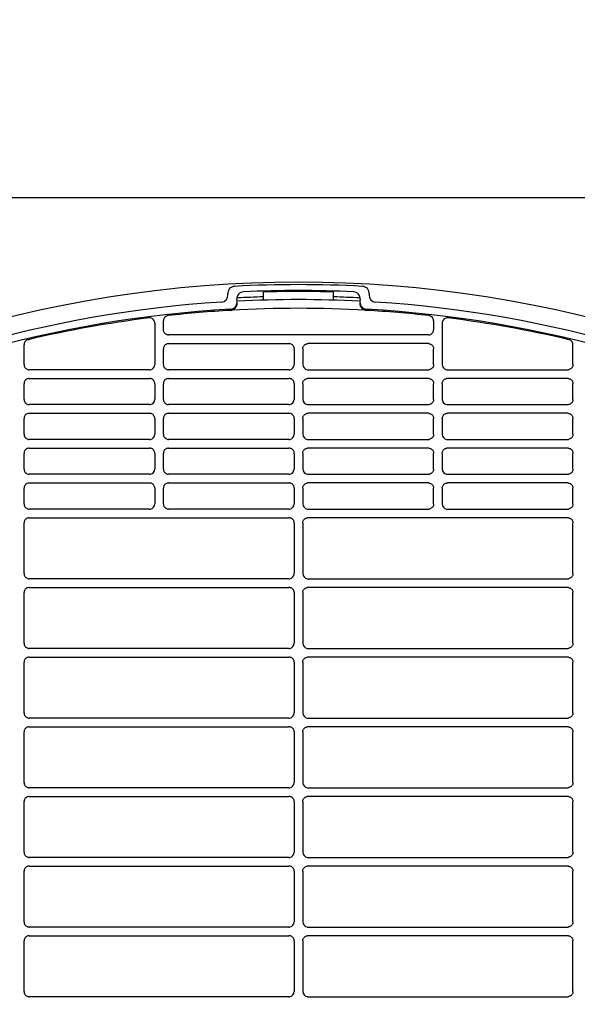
# Model space of a CAD drawing. Header units: millimetres. Extents: x -165365 to -33565, y 7406 to 103342.
# Tile 182 of 256: x -82835 to -82675, y 25519 to 25802. Entities that reach past the tile are written whole.
import ezdxf

# ---------------------------------------------------------------- set-up
doc = ezdxf.new("R2010")
doc.units = ezdxf.units.MM
doc.header["$MEASUREMENT"] = 0
doc.linetypes.add('ACAD_ISO03W100', pattern=[150, 60, -90])
doc.layers.add('DETAIL', color=5, linetype='Continuous')
doc.layers.add('ELEK CIENKIE', color=80, linetype='Continuous')

# ---------------------------------------------------------------- blocks, each defined once
blk = doc.blocks.new('A$C67C8A0BA')
at = {"layer": 'DETAIL', "color": 3, "linetype": 'Continuous'}
for p, q in [((50.16, 741.4), (612.6, 741.4)), ((300.53, 713.5), (300.52, 713.78)), ((310.8, 711.94), (310.8, 714.26)), ((330.8, 711.94), (330.8, 714.26)), ((341.08, 713.78), (341.07, 713.5)), ((303.16, 711.45), (303.11, 712.22)), ((303.18, 711.12), (303.17, 711.2)), ((338.43, 711.2), (338.42, 711.12)), ((338.49, 712.22), (338.44, 711.45)), ((279.56, 705.36), (279.56, 693.44)), ((282.04, 703.44), (282.04, 706.01)), ((359.56, 706.01), (359.56, 703.44)), ((362.04, 705.36), (362.04, 693.44)), ((358.06, 701.94), (283.6, 701.95)), ((242.04, 693.44), (242.04, 699.11)), ((283.53, 699.45), (318.07, 699.45)), ((358.07, 699.45), (323.53, 699.45)), ((399.56, 693.44), (399.56, 699.11)), ((282.04, 693.44), (282.04, 697.95)), ((319.56, 697.95), (319.56, 693.44)), ((322.04, 697.95), (322.04, 693.44)), ((359.56, 693.44), (359.56, 697.95)), ((278.07, 691.95), (243.54, 691.95)), ((318.06, 691.95), (283.54, 691.95)), ((323.54, 691.95), (358.06, 691.95)), ((363.53, 691.95), (398.06, 691.95)), ((242.04, 683.44), (242.04, 687.95)), ((243.53, 689.45), (278.08, 689.45)), ((279.56, 687.95), (279.56, 683.44)), ((282.04, 683.44), (282.04, 687.95)), ((283.53, 689.45), (318.07, 689.45)), ((319.56, 687.95), (319.56, 683.44)), ((322.04, 687.95), (322.04, 683.44)), ((358.07, 689.45), (323.53, 689.45)), ((359.56, 683.44), (359.56, 687.95)), ((362.04, 687.95), (362.04, 683.44)), ((398.07, 689.45), (363.52, 689.45)), ((399.56, 683.44), (399.56, 687.95)), ((278.07, 681.95), (243.54, 681.95)), ((318.06, 681.95), (283.54, 681.95)), ((323.53, 681.95), (358.06, 681.95)), ((363.53, 681.95), (398.06, 681.95)), ((243.53, 679.45), (278.08, 679.45)), ((283.53, 679.45), (318.07, 679.45)), ((358.07, 679.45), (323.53, 679.45)), ((398.07, 679.45), (363.52, 679.45)), ((242.04, 673.44), (242.04, 677.95)), ((279.56, 677.95), (279.56, 673.44)), ((282.04, 673.44), (282.04, 677.95)), ((319.56, 677.95), (319.56, 673.44)), ((322.04, 677.95), (322.04, 673.44)), ((359.56, 673.44), (359.56, 677.95)), ((362.04, 677.95), (362.04, 673.44)), ((399.56, 673.44), (399.56, 677.95)), ((278.07, 671.95), (243.54, 671.95)), ((318.06, 671.95), (283.54, 671.95)), ((323.53, 671.95), (358.06, 671.95)), ((363.53, 671.95), (398.06, 671.95)), ((242.04, 663.44), (242.04, 667.95)), ((243.53, 669.45), (278.07, 669.45)), ((279.56, 667.95), (279.56, 663.44)), ((282.04, 663.44), (282.04, 667.95)), ((283.53, 669.45), (318.07, 669.45)), ((319.56, 667.95), (319.56, 663.44)), ((322.04, 667.95), (322.04, 663.44)), ((358.07, 669.45), (323.53, 669.45)), ((359.56, 663.44), (359.56, 667.95)), ((362.04, 667.95), (362.04, 663.44)), ((398.07, 669.45), (363.53, 669.45)), ((399.56, 663.44), (399.56, 667.95)), ((278.07, 661.95), (243.54, 661.95)), ((318.06, 661.95), (283.54, 661.95)), ((323.53, 661.95), (358.06, 661.95)), ((363.53, 661.95), (398.06, 661.95)), ((243.53, 659.45), (278.07, 659.45)), ((283.53, 659.45), (318.07, 659.45)), ((358.07, 659.45), (323.53, 659.45)), ((398.07, 659.45), (363.53, 659.45)), ((242.04, 653.44), (242.04, 657.95)), ((279.56, 657.95), (279.56, 653.44)), ((282.04, 653.44), (282.04, 657.95)), ((319.56, 657.95), (319.56, 653.44)), ((322.04, 657.95), (322.04, 653.44)), ((359.56, 653.44), (359.56, 657.95)), ((362.04, 657.95), (362.04, 653.44)), ((399.56, 653.44), (399.56, 657.95)), ((278.07, 651.95), (243.54, 651.95)), ((318.07, 651.95), (283.54, 651.95)), ((323.53, 651.95), (358.06, 651.95)), ((363.53, 651.95), (398.06, 651.95)), ((242.04, 633.44), (242.04, 647.96)), ((243.53, 649.45), (318.07, 649.45)), ((319.56, 647.95), (319.56, 633.44)), ((322.04, 647.95), (322.04, 633.44)), ((398.07, 649.45), (323.53, 649.45)), ((399.56, 633.44), (399.56, 647.96)), ((318.07, 631.95), (243.54, 631.95)), ((323.53, 631.95), (398.06, 631.95)), ((242.04, 613.44), (242.04, 627.96)), ((243.53, 629.45), (318.07, 629.45)), ((319.56, 627.95), (319.56, 613.44)), ((322.04, 627.95), (322.04, 613.44)), ((398.07, 629.45), (323.53, 629.45)), ((399.56, 613.44), (399.56, 627.96)), ((318.07, 611.95), (243.54, 611.95)), ((323.53, 611.95), (398.06, 611.95)), ((242.04, 593.44), (242.04, 607.96)), ((243.53, 609.45), (318.07, 609.45)), ((319.56, 607.95), (319.56, 593.44)), ((322.04, 607.95), (322.04, 593.44)), ((398.07, 609.45), (323.53, 609.45)), ((399.56, 593.44), (399.56, 607.96)), ((318.07, 591.95), (243.54, 591.95)), ((323.53, 591.95), (398.06, 591.95)), ((243.53, 589.45), (318.07, 589.45)), ((398.07, 589.45), (323.53, 589.45)), ((242.04, 573.44), (242.04, 587.96)), ((319.56, 587.95), (319.56, 573.44)), ((322.04, 587.95), (322.04, 573.44)), ((399.56, 573.44), (399.56, 587.96)), ((318.07, 571.95), (243.54, 571.95)), ((323.53, 571.95), (398.06, 571.95)), ((243.53, 569.45), (318.07, 569.45)), ((398.07, 569.45), (323.53, 569.45)), ((242.04, 553.44), (242.04, 567.96)), ((319.56, 567.95), (319.56, 553.44)), ((322.04, 567.95), (322.04, 553.44)), ((399.56, 553.44), (399.56, 567.96)), ((318.07, 551.95), (243.54, 551.95)), ((323.53, 551.95), (398.06, 551.95)), ((243.53, 549.45), (318.07, 549.45)), ((398.07, 549.45), (323.53, 549.45)), ((242.04, 533.44), (242.04, 547.96)), ((319.56, 547.95), (319.56, 533.44)), ((322.04, 547.95), (322.04, 533.44)), ((399.56, 533.44), (399.56, 547.96)), ((318.07, 531.95), (243.54, 531.95)), ((323.53, 531.95), (398.06, 531.95)), ((243.53, 529.45), (318.07, 529.45)), ((398.07, 529.45), (323.53, 529.45)), ((242.04, 513.44), (242.04, 527.96)), ((319.56, 527.95), (319.56, 513.44)), ((322.04, 527.95), (322.04, 513.44)), ((399.56, 513.44), (399.56, 527.96)), ((318.07, 511.95), (243.54, 511.95)), ((323.53, 511.95), (398.06, 511.95))]:
    blk.add_line(p, q, dxfattribs=at)
for points in [[(283.3, 701.96), (283.1, 702.01), (282.9, 702.09), (282.72, 702.19), (282.55, 702.32), (282.4, 702.47), (282.27, 702.64), (282.17, 702.82), (282.1, 703.02), (282.05, 703.23), (282.04, 703.44)], [(358.3, 701.96), (358.5, 702.01), (358.7, 702.09), (358.88, 702.19), (359.05, 702.32), (359.2, 702.47), (359.33, 702.64), (359.43, 702.82), (359.5, 703.02), (359.55, 703.23), (359.56, 703.44)], [(283.3, 699.43), (283.09, 699.38), (282.89, 699.31), (282.71, 699.2), (282.54, 699.07), (282.39, 698.92), (282.27, 698.75), (282.17, 698.57), (282.1, 698.37), (282.05, 698.16), (282.04, 697.95)], [(319.56, 697.95), (319.55, 698.16), (319.51, 698.37), (319.43, 698.57), (319.33, 698.75), (319.21, 698.92), (319.06, 699.07), (318.89, 699.2), (318.71, 699.3), (318.51, 699.38), (318.31, 699.43)], [(322.04, 697.95), (322.05, 698.16), (322.09, 698.37), (322.17, 698.57), (322.27, 698.75), (322.39, 698.92), (322.54, 699.07), (322.71, 699.2), (322.89, 699.3), (323.09, 699.38), (323.29, 699.43)], [(358.3, 699.43), (358.51, 699.38), (358.71, 699.31), (358.89, 699.2), (359.06, 699.07), (359.21, 698.92), (359.33, 698.75), (359.43, 698.57), (359.5, 698.37), (359.55, 698.16), (359.56, 697.95)], [(242.04, 693.44), (242.05, 693.23), (242.1, 693.02), (242.17, 692.82), (242.27, 692.64), (242.4, 692.47), (242.55, 692.32), (242.72, 692.19), (242.9, 692.09), (243.1, 692.01), (243.3, 691.96)], [(282.04, 693.44), (282.05, 693.23), (282.1, 693.02), (282.17, 692.82), (282.27, 692.64), (282.4, 692.47), (282.55, 692.32), (282.72, 692.19), (282.9, 692.09), (283.1, 692.01), (283.3, 691.96)], [(359.56, 693.44), (359.55, 693.23), (359.5, 693.02), (359.43, 692.82), (359.33, 692.64), (359.2, 692.47), (359.05, 692.32), (358.88, 692.19), (358.7, 692.09), (358.5, 692.01), (358.3, 691.96)], [(399.56, 693.44), (399.55, 693.23), (399.5, 693.02), (399.43, 692.82), (399.33, 692.64), (399.2, 692.47), (399.05, 692.32), (398.88, 692.19), (398.7, 692.09), (398.5, 692.01), (398.3, 691.96)], [(243.3, 689.43), (243.09, 689.38), (242.89, 689.3), (242.71, 689.2), (242.54, 689.07), (242.39, 688.92), (242.27, 688.75), (242.17, 688.57), (242.1, 688.37), (242.05, 688.16), (242.04, 687.95)], [(279.56, 687.95), (279.55, 688.16), (279.51, 688.37), (279.43, 688.56), (279.33, 688.75), (279.21, 688.92), (279.06, 689.07), (278.89, 689.2), (278.71, 689.3), (278.51, 689.38), (278.31, 689.43)], [(283.3, 689.43), (283.09, 689.38), (282.89, 689.3), (282.71, 689.2), (282.54, 689.07), (282.39, 688.92), (282.27, 688.75), (282.17, 688.57), (282.1, 688.37), (282.05, 688.16), (282.04, 687.95)], [(319.56, 687.95), (319.55, 688.16), (319.51, 688.37), (319.43, 688.57), (319.33, 688.75), (319.21, 688.92), (319.06, 689.07), (318.89, 689.2), (318.71, 689.3), (318.51, 689.38), (318.31, 689.43)], [(322.04, 687.95), (322.05, 688.16), (322.09, 688.37), (322.17, 688.57), (322.27, 688.75), (322.39, 688.92), (322.54, 689.07), (322.71, 689.2), (322.89, 689.3), (323.09, 689.38), (323.29, 689.43)], [(358.3, 689.43), (358.51, 689.38), (358.71, 689.3), (358.89, 689.2), (359.06, 689.07), (359.21, 688.92), (359.33, 688.75), (359.43, 688.57), (359.5, 688.37), (359.55, 688.16), (359.56, 687.95)], [(362.04, 687.95), (362.05, 688.16), (362.09, 688.37), (362.17, 688.56), (362.27, 688.75), (362.39, 688.92), (362.54, 689.07), (362.71, 689.2), (362.89, 689.3), (363.09, 689.38), (363.29, 689.43)], [(398.3, 689.43), (398.51, 689.38), (398.71, 689.3), (398.89, 689.2), (399.06, 689.07), (399.2, 688.92), (399.33, 688.75), (399.43, 688.57), (399.5, 688.37), (399.55, 688.16), (399.56, 687.95)], [(242.04, 683.44), (242.05, 683.23), (242.1, 683.02), (242.17, 682.82), (242.27, 682.64), (242.4, 682.47), (242.55, 682.32), (242.72, 682.19), (242.9, 682.09), (243.1, 682.01), (243.3, 681.96)], [(282.04, 683.44), (282.05, 683.23), (282.1, 683.02), (282.17, 682.82), (282.27, 682.64), (282.4, 682.47), (282.55, 682.32), (282.72, 682.19), (282.9, 682.09), (283.1, 682.01), (283.3, 681.96)], [(359.56, 683.44), (359.55, 683.23), (359.5, 683.02), (359.43, 682.82), (359.33, 682.64), (359.2, 682.47), (359.05, 682.32), (358.88, 682.19), (358.7, 682.09), (358.5, 682.01), (358.3, 681.96)], [(399.56, 683.44), (399.55, 683.23), (399.5, 683.02), (399.43, 682.82), (399.33, 682.64), (399.2, 682.47), (399.05, 682.32), (398.88, 682.19), (398.7, 682.09), (398.5, 682.01), (398.3, 681.96)], [(243.3, 679.43), (243.09, 679.38), (242.89, 679.3), (242.71, 679.2), (242.54, 679.07), (242.39, 678.92), (242.27, 678.75), (242.17, 678.57), (242.1, 678.37), (242.05, 678.16), (242.04, 677.95)], [(279.56, 677.95), (279.55, 678.16), (279.51, 678.37), (279.43, 678.57), (279.33, 678.75), (279.21, 678.92), (279.06, 679.07), (278.89, 679.2), (278.71, 679.3), (278.51, 679.38), (278.31, 679.43)], [(283.3, 679.43), (283.09, 679.38), (282.89, 679.3), (282.71, 679.2), (282.54, 679.07), (282.39, 678.92), (282.27, 678.75), (282.17, 678.57), (282.1, 678.37), (282.05, 678.16), (282.04, 677.95)], [(319.56, 677.95), (319.55, 678.16), (319.51, 678.37), (319.43, 678.57), (319.33, 678.75), (319.21, 678.92), (319.06, 679.07), (318.89, 679.2), (318.71, 679.3), (318.51, 679.38), (318.31, 679.43)], [(322.04, 677.95), (322.05, 678.16), (322.09, 678.37), (322.17, 678.57), (322.27, 678.75), (322.39, 678.92), (322.54, 679.07), (322.71, 679.2), (322.89, 679.3), (323.09, 679.38), (323.29, 679.43)], [(358.3, 679.43), (358.51, 679.38), (358.71, 679.3), (358.89, 679.2), (359.06, 679.07), (359.21, 678.92), (359.33, 678.75), (359.43, 678.57), (359.5, 678.37), (359.55, 678.16), (359.56, 677.95)], [(362.04, 677.95), (362.05, 678.16), (362.09, 678.37), (362.17, 678.57), (362.27, 678.75), (362.39, 678.92), (362.54, 679.07), (362.71, 679.2), (362.89, 679.3), (363.09, 679.38), (363.29, 679.43)], [(398.3, 679.43), (398.51, 679.38), (398.71, 679.3), (398.89, 679.2), (399.06, 679.07), (399.2, 678.92), (399.33, 678.75), (399.43, 678.57), (399.5, 678.37), (399.55, 678.16), (399.56, 677.95)], [(242.04, 673.44), (242.05, 673.23), (242.1, 673.02), (242.17, 672.82), (242.27, 672.64), (242.4, 672.47), (242.55, 672.32), (242.72, 672.19), (242.9, 672.09), (243.1, 672.01), (243.3, 671.96)], [(282.04, 673.44), (282.05, 673.23), (282.1, 673.02), (282.17, 672.82), (282.27, 672.64), (282.4, 672.47), (282.55, 672.32), (282.72, 672.19), (282.9, 672.09), (283.1, 672.01), (283.3, 671.96)], [(359.56, 673.44), (359.55, 673.23), (359.5, 673.02), (359.43, 672.82), (359.33, 672.64), (359.2, 672.47), (359.05, 672.32), (358.88, 672.19), (358.7, 672.09), (358.5, 672.01), (358.3, 671.96)], [(399.56, 673.44), (399.55, 673.23), (399.5, 673.02), (399.43, 672.82), (399.33, 672.64), (399.2, 672.47), (399.05, 672.32), (398.88, 672.19), (398.7, 672.09), (398.5, 672.01), (398.3, 671.96)], [(243.3, 669.43), (243.09, 669.38), (242.89, 669.3), (242.71, 669.2), (242.54, 669.07), (242.39, 668.92), (242.27, 668.75), (242.17, 668.57), (242.1, 668.37), (242.05, 668.16), (242.04, 667.95)], [(279.56, 667.95), (279.55, 668.16), (279.51, 668.37), (279.43, 668.57), (279.33, 668.75), (279.21, 668.92), (279.06, 669.07), (278.89, 669.2), (278.71, 669.3), (278.51, 669.38), (278.31, 669.43)], [(283.3, 669.43), (283.09, 669.38), (282.89, 669.3), (282.71, 669.2), (282.54, 669.07), (282.39, 668.92), (282.27, 668.75), (282.17, 668.57), (282.1, 668.37), (282.05, 668.16), (282.04, 667.95)], [(319.56, 667.95), (319.55, 668.16), (319.51, 668.37), (319.43, 668.57), (319.33, 668.75), (319.21, 668.92), (319.06, 669.07), (318.89, 669.2), (318.71, 669.3), (318.51, 669.38), (318.31, 669.43)], [(322.04, 667.95), (322.05, 668.16), (322.09, 668.37), (322.17, 668.57), (322.27, 668.75), (322.39, 668.92), (322.54, 669.07), (322.71, 669.2), (322.89, 669.3), (323.09, 669.38), (323.29, 669.43)], [(358.3, 669.43), (358.51, 669.38), (358.71, 669.3), (358.89, 669.2), (359.06, 669.07), (359.21, 668.92), (359.33, 668.75), (359.43, 668.57), (359.5, 668.37), (359.55, 668.16), (359.56, 667.95)], [(362.04, 667.95), (362.05, 668.16), (362.09, 668.37), (362.17, 668.57), (362.27, 668.75), (362.39, 668.92), (362.54, 669.07), (362.71, 669.2), (362.89, 669.3), (363.09, 669.38), (363.29, 669.43)], [(398.3, 669.43), (398.51, 669.38), (398.71, 669.3), (398.89, 669.2), (399.06, 669.07), (399.2, 668.92), (399.33, 668.75), (399.43, 668.57), (399.5, 668.37), (399.55, 668.16), (399.56, 667.95)], [(242.04, 663.44), (242.05, 663.23), (242.1, 663.02), (242.17, 662.82), (242.27, 662.64), (242.4, 662.47), (242.55, 662.32), (242.72, 662.19), (242.9, 662.09), (243.1, 662.01), (243.3, 661.96)], [(282.04, 663.44), (282.05, 663.23), (282.1, 663.02), (282.17, 662.82), (282.27, 662.64), (282.4, 662.47), (282.55, 662.32), (282.72, 662.19), (282.9, 662.09), (283.1, 662.01), (283.3, 661.96)], [(359.56, 663.44), (359.55, 663.23), (359.5, 663.02), (359.43, 662.82), (359.33, 662.64), (359.2, 662.47), (359.05, 662.32), (358.88, 662.19), (358.7, 662.09), (358.5, 662.01), (358.3, 661.96)], [(399.56, 663.44), (399.55, 663.23), (399.5, 663.02), (399.43, 662.82), (399.33, 662.64), (399.2, 662.47), (399.05, 662.32), (398.88, 662.19), (398.7, 662.09), (398.5, 662.01), (398.3, 661.96)], [(243.3, 659.43), (243.09, 659.38), (242.89, 659.31), (242.71, 659.2), (242.54, 659.07), (242.39, 658.92), (242.27, 658.75), (242.17, 658.57), (242.1, 658.37), (242.05, 658.16), (242.04, 657.95)], [(279.56, 657.95), (279.55, 658.16), (279.51, 658.37), (279.43, 658.57), (279.33, 658.75), (279.21, 658.92), (279.06, 659.07), (278.89, 659.2), (278.71, 659.3), (278.51, 659.38), (278.31, 659.43)], [(283.3, 659.43), (283.09, 659.38), (282.89, 659.31), (282.71, 659.2), (282.54, 659.07), (282.39, 658.92), (282.27, 658.75), (282.17, 658.57), (282.1, 658.37), (282.05, 658.16), (282.04, 657.95)], [(319.56, 657.95), (319.55, 658.16), (319.51, 658.37), (319.43, 658.57), (319.33, 658.75), (319.21, 658.92), (319.06, 659.07), (318.89, 659.2), (318.71, 659.3), (318.51, 659.38), (318.31, 659.43)], [(322.04, 657.95), (322.05, 658.16), (322.09, 658.37), (322.17, 658.57), (322.27, 658.75), (322.39, 658.92), (322.54, 659.07), (322.71, 659.2), (322.89, 659.3), (323.09, 659.38), (323.29, 659.43)], [(358.3, 659.43), (358.51, 659.38), (358.71, 659.31), (358.89, 659.2), (359.06, 659.07), (359.21, 658.92), (359.33, 658.75), (359.43, 658.57), (359.5, 658.37), (359.55, 658.16), (359.56, 657.95)], [(362.04, 657.95), (362.05, 658.16), (362.09, 658.37), (362.17, 658.57), (362.27, 658.75), (362.39, 658.92), (362.54, 659.07), (362.71, 659.2), (362.89, 659.3), (363.09, 659.38), (363.29, 659.43)], [(398.3, 659.43), (398.51, 659.38), (398.71, 659.31), (398.89, 659.2), (399.06, 659.07), (399.2, 658.92), (399.33, 658.75), (399.43, 658.57), (399.5, 658.37), (399.55, 658.16), (399.56, 657.95)], [(242.04, 653.44), (242.05, 653.23), (242.1, 653.02), (242.17, 652.82), (242.27, 652.64), (242.4, 652.47), (242.55, 652.32), (242.72, 652.19), (242.9, 652.09), (243.1, 652.01), (243.3, 651.96)], [(282.04, 653.44), (282.05, 653.23), (282.1, 653.02), (282.17, 652.82), (282.27, 652.64), (282.4, 652.47), (282.55, 652.32), (282.72, 652.19), (282.9, 652.09), (283.1, 652.01), (283.3, 651.96)], [(359.56, 653.44), (359.55, 653.23), (359.5, 653.02), (359.43, 652.82), (359.33, 652.64), (359.2, 652.47), (359.05, 652.32), (358.88, 652.19), (358.7, 652.09), (358.5, 652.01), (358.3, 651.96)], [(399.56, 653.44), (399.55, 653.23), (399.5, 653.02), (399.43, 652.82), (399.33, 652.64), (399.2, 652.47), (399.05, 652.32), (398.88, 652.19), (398.7, 652.09), (398.5, 652.01), (398.3, 651.96)], [(243.3, 649.43), (243.09, 649.38), (242.89, 649.31), (242.71, 649.2), (242.54, 649.07), (242.39, 648.92), (242.27, 648.75), (242.17, 648.57), (242.1, 648.37), (242.05, 648.16), (242.04, 647.96)], [(319.56, 647.95), (319.55, 648.16), (319.51, 648.37), (319.43, 648.57), (319.33, 648.75), (319.21, 648.92), (319.06, 649.07), (318.89, 649.2), (318.71, 649.3), (318.51, 649.38), (318.31, 649.43)], [(322.04, 647.95), (322.05, 648.16), (322.09, 648.37), (322.17, 648.57), (322.27, 648.75), (322.39, 648.92), (322.54, 649.07), (322.71, 649.2), (322.89, 649.3), (323.09, 649.38), (323.29, 649.43)], [(398.3, 649.43), (398.51, 649.38), (398.71, 649.31), (398.89, 649.2), (399.06, 649.07), (399.2, 648.92), (399.33, 648.75), (399.43, 648.57), (399.5, 648.37), (399.55, 648.16), (399.56, 647.96)], [(242.04, 633.44), (242.05, 633.23), (242.1, 633.02), (242.17, 632.82), (242.27, 632.64), (242.4, 632.47), (242.55, 632.32), (242.72, 632.19), (242.9, 632.09), (243.1, 632.01), (243.3, 631.96)], [(399.56, 633.44), (399.55, 633.23), (399.5, 633.02), (399.43, 632.82), (399.33, 632.64), (399.2, 632.47), (399.05, 632.32), (398.88, 632.19), (398.7, 632.09), (398.5, 632.01), (398.3, 631.96)], [(243.3, 629.43), (243.09, 629.38), (242.89, 629.31), (242.71, 629.2), (242.54, 629.07), (242.4, 628.92), (242.27, 628.75), (242.17, 628.57), (242.1, 628.37), (242.05, 628.16), (242.04, 627.96)], [(319.56, 627.95), (319.55, 628.16), (319.51, 628.37), (319.43, 628.57), (319.33, 628.75), (319.21, 628.92), (319.06, 629.07), (318.89, 629.2), (318.71, 629.3), (318.51, 629.38), (318.31, 629.43)], [(322.04, 627.95), (322.05, 628.16), (322.09, 628.37), (322.17, 628.57), (322.27, 628.75), (322.39, 628.92), (322.54, 629.07), (322.71, 629.2), (322.89, 629.3), (323.09, 629.38), (323.29, 629.43)], [(398.3, 629.43), (398.51, 629.38), (398.71, 629.31), (398.89, 629.2), (399.06, 629.07), (399.2, 628.92), (399.33, 628.75), (399.43, 628.57), (399.5, 628.37), (399.55, 628.16), (399.56, 627.96)], [(242.04, 613.44), (242.05, 613.23), (242.1, 613.02), (242.17, 612.82), (242.27, 612.64), (242.4, 612.47), (242.55, 612.32), (242.72, 612.19), (242.9, 612.09), (243.1, 612.01), (243.3, 611.96)], [(399.56, 613.44), (399.55, 613.23), (399.5, 613.02), (399.43, 612.82), (399.33, 612.64), (399.2, 612.47), (399.05, 612.32), (398.88, 612.19), (398.7, 612.09), (398.5, 612.01), (398.3, 611.96)], [(243.3, 609.43), (243.09, 609.38), (242.89, 609.31), (242.71, 609.2), (242.54, 609.07), (242.4, 608.92), (242.27, 608.76), (242.17, 608.57), (242.1, 608.37), (242.05, 608.17), (242.04, 607.96)], [(319.56, 607.95), (319.55, 608.16), (319.51, 608.37), (319.43, 608.57), (319.33, 608.75), (319.21, 608.92), (319.06, 609.07), (318.89, 609.2), (318.71, 609.3), (318.51, 609.38), (318.31, 609.43)], [(322.04, 607.95), (322.05, 608.16), (322.09, 608.37), (322.17, 608.57), (322.27, 608.75), (322.39, 608.92), (322.54, 609.07), (322.71, 609.2), (322.89, 609.3), (323.09, 609.38), (323.29, 609.43)], [(398.3, 609.43), (398.51, 609.38), (398.71, 609.31), (398.89, 609.2), (399.06, 609.07), (399.2, 608.92), (399.33, 608.76), (399.43, 608.57), (399.5, 608.37), (399.55, 608.17), (399.56, 607.96)], [(242.04, 593.44), (242.05, 593.23), (242.1, 593.02), (242.17, 592.82), (242.27, 592.64), (242.4, 592.47), (242.55, 592.32), (242.72, 592.19), (242.9, 592.09), (243.1, 592.01), (243.3, 591.96)], [(399.56, 593.44), (399.55, 593.23), (399.5, 593.02), (399.43, 592.82), (399.33, 592.64), (399.2, 592.47), (399.05, 592.32), (398.88, 592.19), (398.7, 592.09), (398.5, 592.01), (398.3, 591.96)], [(243.3, 589.43), (243.09, 589.38), (242.89, 589.31), (242.71, 589.2), (242.54, 589.08), (242.4, 588.92), (242.27, 588.76), (242.17, 588.57), (242.1, 588.37), (242.05, 588.17), (242.04, 587.96)], [(319.56, 587.95), (319.55, 588.16), (319.51, 588.37), (319.43, 588.57), (319.33, 588.75), (319.21, 588.92), (319.06, 589.07), (318.89, 589.2), (318.71, 589.31), (318.51, 589.38), (318.31, 589.43)], [(322.04, 587.95), (322.05, 588.16), (322.09, 588.37), (322.17, 588.57), (322.27, 588.75), (322.39, 588.92), (322.54, 589.07), (322.71, 589.2), (322.89, 589.31), (323.09, 589.38), (323.29, 589.43)], [(398.3, 589.43), (398.51, 589.38), (398.71, 589.31), (398.89, 589.2), (399.06, 589.08), (399.2, 588.92), (399.33, 588.76), (399.43, 588.57), (399.5, 588.37), (399.55, 588.17), (399.56, 587.96)], [(242.04, 573.44), (242.05, 573.23), (242.1, 573.02), (242.17, 572.82), (242.27, 572.64), (242.4, 572.47), (242.55, 572.32), (242.72, 572.19), (242.9, 572.09), (243.1, 572.01), (243.3, 571.97)], [(399.56, 573.44), (399.55, 573.23), (399.5, 573.02), (399.43, 572.82), (399.33, 572.64), (399.2, 572.47), (399.05, 572.32), (398.88, 572.19), (398.7, 572.09), (398.5, 572.01), (398.3, 571.97)], [(243.3, 569.43), (243.09, 569.38), (242.89, 569.31), (242.71, 569.2), (242.54, 569.08), (242.4, 568.93), (242.27, 568.76), (242.17, 568.57), (242.1, 568.37), (242.05, 568.17), (242.04, 567.96)], [(319.56, 567.95), (319.55, 568.16), (319.51, 568.37), (319.43, 568.57), (319.33, 568.75), (319.21, 568.92), (319.06, 569.07), (318.89, 569.2), (318.71, 569.31), (318.51, 569.38), (318.31, 569.43)], [(322.04, 567.95), (322.05, 568.16), (322.09, 568.37), (322.17, 568.57), (322.27, 568.75), (322.39, 568.92), (322.54, 569.07), (322.71, 569.2), (322.89, 569.31), (323.09, 569.38), (323.29, 569.43)], [(398.3, 569.43), (398.51, 569.38), (398.71, 569.31), (398.89, 569.2), (399.06, 569.08), (399.2, 568.93), (399.33, 568.76), (399.43, 568.57), (399.5, 568.37), (399.55, 568.17), (399.56, 567.96)], [(242.04, 553.44), (242.05, 553.23), (242.1, 553.02), (242.17, 552.82), (242.27, 552.64), (242.4, 552.47), (242.55, 552.32), (242.72, 552.19), (242.9, 552.09), (243.1, 552.01), (243.3, 551.97)], [(399.56, 553.44), (399.55, 553.23), (399.5, 553.02), (399.43, 552.82), (399.33, 552.64), (399.2, 552.47), (399.05, 552.32), (398.88, 552.19), (398.7, 552.09), (398.5, 552.01), (398.3, 551.97)], [(243.3, 549.43), (243.09, 549.38), (242.9, 549.31), (242.71, 549.2), (242.54, 549.08), (242.4, 548.93), (242.27, 548.76), (242.17, 548.57), (242.1, 548.37), (242.05, 548.17), (242.04, 547.96)], [(319.56, 547.95), (319.55, 548.16), (319.51, 548.37), (319.43, 548.57), (319.33, 548.75), (319.21, 548.92), (319.06, 549.07), (318.89, 549.2), (318.71, 549.31), (318.51, 549.38), (318.31, 549.43)], [(322.04, 547.95), (322.05, 548.16), (322.09, 548.37), (322.17, 548.57), (322.27, 548.75), (322.39, 548.92), (322.54, 549.07), (322.71, 549.2), (322.89, 549.31), (323.09, 549.38), (323.29, 549.43)], [(398.3, 549.43), (398.51, 549.38), (398.7, 549.31), (398.89, 549.2), (399.06, 549.08), (399.2, 548.93), (399.33, 548.76), (399.43, 548.57), (399.5, 548.37), (399.55, 548.17), (399.56, 547.96)], [(242.04, 533.44), (242.05, 533.23), (242.1, 533.02), (242.17, 532.82), (242.27, 532.64), (242.4, 532.47), (242.55, 532.32), (242.71, 532.19), (242.9, 532.09), (243.1, 532.01), (243.3, 531.97)], [(399.56, 533.44), (399.55, 533.23), (399.5, 533.02), (399.43, 532.82), (399.33, 532.64), (399.2, 532.47), (399.05, 532.32), (398.89, 532.19), (398.7, 532.09), (398.5, 532.01), (398.3, 531.97)], [(243.3, 529.43), (243.09, 529.38), (242.9, 529.31), (242.71, 529.2), (242.54, 529.08), (242.4, 528.93), (242.27, 528.76), (242.17, 528.57), (242.1, 528.37), (242.05, 528.17), (242.04, 527.96)], [(319.56, 527.95), (319.55, 528.16), (319.51, 528.37), (319.43, 528.57), (319.33, 528.75), (319.21, 528.92), (319.06, 529.07), (318.89, 529.2), (318.71, 529.31), (318.51, 529.38), (318.31, 529.43)], [(322.04, 527.95), (322.05, 528.16), (322.09, 528.37), (322.17, 528.57), (322.27, 528.75), (322.39, 528.92), (322.54, 529.07), (322.71, 529.2), (322.89, 529.31), (323.09, 529.38), (323.29, 529.43)], [(398.3, 529.43), (398.51, 529.38), (398.7, 529.31), (398.89, 529.2), (399.06, 529.08), (399.2, 528.93), (399.33, 528.76), (399.43, 528.57), (399.5, 528.37), (399.55, 528.17), (399.56, 527.96)], [(242.04, 513.44), (242.05, 513.23), (242.1, 513.02), (242.17, 512.82), (242.27, 512.64), (242.4, 512.47), (242.55, 512.32), (242.71, 512.19), (242.9, 512.09), (243.1, 512.01), (243.3, 511.97)], [(399.56, 513.44), (399.55, 513.23), (399.5, 513.02), (399.43, 512.82), (399.33, 512.64), (399.2, 512.47), (399.05, 512.32), (398.89, 512.19), (398.7, 512.09), (398.5, 512.01), (398.3, 511.97)]]:
    blk.add_lwpolyline(points, dxfattribs=at)
for centre, radius, start, end in [((320.8, 370.7), 346.4, 53.7024, 126.2976), ((302.51, 713.9), 2, 93.0544, 183.3828), ((320.8, 370.7), 345.68, 86.9502, 93.0498), ((339.09, 713.9), 2, 356.6172, 86.9456), ((298.54, 713.38), 2, 273.7217, 3.3877), ((305.11, 712.33), 2, 92.6306, 183.3842), ((320.8, 370.7), 342.32, 91.6747, 92.9523), ((320.8, 370.7), 343.99, 87.3707, 92.6293), ((320.8, 370.7), 343.71, 88.3324, 91.6676), ((320.8, 370.7), 342.32, 87.0477, 88.3253), ((336.49, 712.33), 2, 356.6158, 87.3694), ((343.06, 713.38), 2, 176.6123, 266.2783), ((320.8, 370.7), 341.4, 93.7169, 143.4916), ((301.16, 711.33), 2, 273.3041, 3.3878), ((301.18, 711), 2, 273.2772, 3.4379), ((320.8, 370.7), 338.89, 86.731, 93.269), ((320.8, 370.7), 341.39, 87.0365, 92.9635), ((340.42, 711), 2, 176.5621, 266.7228), ((340.44, 711.33), 2, 176.6122, 266.6959), ((320.8, 370.7), 341.4, 36.5085, 86.2831), ((320.8, 370.7), 339.2, 93.2993, 143.4916), ((320.76, 370.72), 338.85, 97.2707, 103.2325), ((278.07, 705.34), 1.51, 88.4967, 97.2688), ((278.07, 705.36), 1.49, 17.6827, 88.5555), ((283.54, 706), 1.5, 105.5212, 152.0622), ((283.54, 705.99), 1.51, 96.3364, 105.5705), ((320.77, 370.66), 338.9, 93.293, 96.3342), ((320.83, 370.66), 338.9, 83.6658, 86.707), ((320.8, 370.7), 339.2, 36.5085, 86.7007), ((358.06, 705.99), 1.51, 74.4302, 83.6636), ((358.06, 706), 1.5, 27.9419, 74.4795), ((363.53, 705.36), 1.49, 91.4445, 162.3173), ((363.53, 705.34), 1.51, 82.7312, 91.5033), ((320.84, 370.72), 338.85, 76.7675, 82.7293), ((278.06, 705.36), 1.51, 0.0459, 17.6188), ((283.54, 706.01), 1.5, 161.4516, 179.942), ((283.53, 706.01), 1.49, 152.1198, 161.38), ((358.07, 706.01), 1.49, 18.6249, 27.8844), ((358.06, 706.01), 1.5, 0.0581, 18.5533), ((363.54, 705.36), 1.51, 162.3812, 179.9541), ((283.54, 703.46), 1.51, 261.0716, 272.4703), ((358.06, 703.46), 1.51, 270.0017, 278.9284), ((243.54, 699.11), 1.5, 162.9648, 179.9537), ((243.53, 699.11), 1.49, 154.4088, 162.9104), ((243.54, 699.11), 1.5, 120.2022, 154.376), ((243.54, 699.1), 1.51, 103.2342, 120.2267), ((283.53, 697.95), 1.5, 90.0005, 98.9395), ((318.07, 697.95), 1.49, 81.0444, 89.9973), ((323.53, 697.95), 1.49, 90.0027, 98.9556), ((358.07, 697.95), 1.5, 81.0605, 89.9995), ((398.06, 699.1), 1.51, 59.7733, 76.7658), ((398.06, 699.11), 1.5, 25.624, 59.7978), ((398.07, 699.11), 1.49, 17.0896, 25.5912), ((398.06, 699.11), 1.5, 0.0463, 17.0352), ((278.07, 693.44), 1.5, 278.8943, 359.987), ((318.07, 693.44), 1.5, 278.8809, 359.9827), ((323.53, 693.44), 1.5, 180.0173, 261.1191), ((363.53, 693.44), 1.5, 180.013, 261.1057), ((243.54, 693.46), 1.51, 261.0721, 269.9973), ((278.07, 693.45), 1.51, 270.0028, 278.9486), ((283.54, 693.46), 1.51, 261.0712, 269.9973), ((318.06, 693.45), 1.51, 270.0028, 278.9459), ((323.54, 693.45), 1.51, 261.0541, 269.9972), ((358.06, 693.46), 1.51, 270.0027, 278.9288), ((363.53, 693.45), 1.51, 261.0514, 269.9972), ((398.06, 693.46), 1.51, 270.0027, 278.9279), ((243.53, 687.94), 1.5, 90.0016, 98.939), ((278.08, 687.95), 1.49, 81.0429, 89.9984), ((283.53, 687.95), 1.5, 90.0016, 98.9395), ((318.07, 687.95), 1.49, 81.0453, 89.9984), ((323.53, 687.95), 1.49, 90.0016, 98.9547), ((358.07, 687.95), 1.5, 81.0605, 89.9984), ((363.52, 687.95), 1.49, 90.0016, 98.9571), ((398.07, 687.94), 1.5, 81.061, 89.9984), ((243.54, 683.46), 1.51, 261.0718, 269.9973), ((278.07, 683.45), 1.51, 270.0028, 278.9497), ((278.07, 683.44), 1.5, 278.8975, 359.9901), ((283.54, 683.46), 1.51, 261.07, 269.9973), ((318.06, 683.45), 1.51, 270.0028, 278.947), ((318.07, 683.44), 1.5, 278.884, 359.9858), ((323.53, 683.44), 1.5, 180.0142, 261.116), ((323.53, 683.45), 1.51, 261.053, 269.9972), ((358.06, 683.46), 1.51, 270.0027, 278.93), ((363.53, 683.44), 1.5, 180.0099, 261.1025), ((363.53, 683.45), 1.51, 261.0503, 269.9972), ((398.06, 683.46), 1.51, 270.0027, 278.9282), ((243.53, 677.94), 1.5, 90.0016, 98.939), ((278.08, 677.95), 1.49, 81.0419, 89.9983), ((283.53, 677.95), 1.5, 90.0016, 98.9405), ((318.07, 677.95), 1.49, 81.0444, 89.9983), ((323.53, 677.95), 1.49, 90.0017, 98.9556), ((358.07, 677.95), 1.5, 81.0595, 89.9984), ((363.52, 677.95), 1.49, 90.0017, 98.9581), ((398.07, 677.94), 1.5, 81.061, 89.9984), ((278.07, 673.44), 1.5, 278.8989, 359.9933), ((318.07, 673.44), 1.5, 278.8855, 359.989), ((323.53, 673.44), 1.5, 180.011, 261.1145), ((363.53, 673.44), 1.5, 180.0067, 261.1011), ((243.54, 673.46), 1.51, 261.0714, 269.9973), ((278.07, 673.45), 1.51, 270.0028, 278.9491), ((283.54, 673.46), 1.51, 261.0706, 269.9973), ((318.06, 673.45), 1.51, 270.0028, 278.9464), ((323.53, 673.45), 1.51, 261.0536, 269.9972), ((358.06, 673.46), 1.51, 270.0027, 278.9294), ((363.53, 673.45), 1.51, 261.0509, 269.9972), ((398.06, 673.46), 1.51, 270.0027, 278.9286), ((243.53, 667.94), 1.5, 90.0016, 98.939), ((278.07, 667.95), 1.49, 81.0427, 89.9983), ((283.53, 667.95), 1.5, 90.0017, 98.9396), ((318.07, 667.95), 1.49, 81.0452, 89.9983), ((323.53, 667.95), 1.49, 90.0017, 98.9548), ((358.07, 667.95), 1.5, 81.0604, 89.9983), ((363.53, 667.95), 1.49, 90.0017, 98.9573), ((398.07, 667.94), 1.5, 81.061, 89.9984), ((243.54, 663.46), 1.51, 261.0711, 269.9973), ((278.07, 663.45), 1.51, 270.0027, 278.9503), ((278.07, 663.44), 1.5, 278.9021, 359.9965), ((283.54, 663.46), 1.51, 261.0694, 269.9973), ((318.06, 663.45), 1.51, 270.0027, 278.9476), ((318.07, 663.44), 1.5, 278.8887, 359.9922), ((323.53, 663.44), 1.5, 180.0078, 261.1113), ((323.53, 663.45), 1.51, 261.0524, 269.9973), ((358.06, 663.46), 1.51, 270.0027, 278.9306), ((363.53, 663.44), 1.5, 180.0035, 261.0979), ((363.53, 663.45), 1.51, 261.0497, 269.9973), ((398.06, 663.46), 1.51, 270.0027, 278.9289), ((243.53, 657.94), 1.5, 90.0017, 98.939), ((278.07, 657.95), 1.49, 81.0418, 89.9983), ((283.53, 657.95), 1.5, 90.0017, 98.9406), ((318.07, 657.95), 1.5, 81.0443, 89.9983), ((323.53, 657.95), 1.5, 90.0017, 98.9557), ((358.07, 657.95), 1.5, 81.0594, 89.9983), ((363.53, 657.95), 1.49, 90.0017, 98.9582), ((398.07, 657.94), 1.5, 81.061, 89.9983), ((278.07, 653.44), 1.5, 278.9035, 359.9996), ((318.07, 653.44), 1.5, 278.8901, 359.9953), ((323.53, 653.44), 1.5, 180.0047, 261.1099), ((363.53, 653.44), 1.5, 180.0004, 261.0965), ((243.54, 653.46), 1.51, 261.0709, 269.9974), ((278.07, 653.45), 1.51, 270.0027, 278.9497), ((283.54, 653.46), 1.51, 261.07, 269.9973), ((318.07, 653.45), 1.51, 270.0027, 278.947), ((323.53, 653.45), 1.51, 261.053, 269.9973), ((358.06, 653.46), 1.51, 270.0027, 278.93), ((363.53, 653.45), 1.51, 261.0503, 269.9973), ((398.06, 653.46), 1.51, 270.0026, 278.9291), ((243.53, 647.94), 1.5, 90.0017, 98.939), ((318.07, 647.95), 1.5, 81.0451, 89.9983), ((323.53, 647.95), 1.5, 90.0017, 98.9549), ((398.07, 647.94), 1.5, 81.061, 89.9983), ((318.07, 633.44), 1.5, 278.8947, 0.0017), ((323.53, 633.44), 1.5, 179.9983, 261.1053), ((243.54, 633.46), 1.51, 261.0703, 269.9974), ((318.07, 633.45), 1.51, 270.0027, 278.9475), ((323.53, 633.45), 1.51, 261.0525, 269.9973), ((398.06, 633.46), 1.51, 270.0026, 278.9297), ((243.53, 627.94), 1.5, 90.0017, 98.939), ((318.07, 627.95), 1.5, 81.0451, 89.9983), ((323.53, 627.95), 1.5, 90.0017, 98.9549), ((398.07, 627.94), 1.5, 81.061, 89.9983), ((318.07, 613.44), 1.5, 278.8993, 0.008), ((323.53, 613.44), 1.5, 179.992, 261.1007), ((243.54, 613.46), 1.51, 261.0697, 269.9974), ((318.07, 613.45), 1.51, 270.0026, 278.948), ((323.53, 613.45), 1.51, 261.052, 269.9974), ((398.06, 613.46), 1.51, 270.0026, 278.9303), ((243.53, 607.94), 1.5, 90.0017, 98.939), ((318.07, 607.95), 1.5, 81.045, 89.9983), ((323.53, 607.95), 1.5, 90.0017, 98.955), ((398.07, 607.94), 1.5, 81.061, 89.9983), ((243.54, 593.46), 1.51, 261.0692, 269.9975), ((318.07, 593.45), 1.51, 270.0026, 278.9485), ((318.07, 593.44), 1.5, 278.9038, 0.0143), ((323.53, 593.44), 1.5, 179.9857, 261.0962), ((323.53, 593.45), 1.51, 261.0515, 269.9974), ((398.06, 593.46), 1.51, 270.0025, 278.9308), ((243.53, 587.94), 1.5, 90.0017, 98.939), ((318.07, 587.95), 1.5, 81.045, 89.9982), ((323.53, 587.95), 1.5, 90.0018, 98.955), ((398.07, 587.94), 1.5, 81.061, 89.9983), ((243.54, 573.46), 1.51, 261.0687, 269.9975), ((318.07, 573.45), 1.51, 270.0026, 278.949), ((318.07, 573.44), 1.5, 278.9084, 0.0206), ((323.53, 573.44), 1.5, 179.9794, 261.0916), ((323.53, 573.45), 1.51, 261.051, 269.9974), ((398.06, 573.46), 1.51, 270.0025, 278.9313), ((243.53, 567.94), 1.5, 90.0018, 98.9389), ((318.07, 567.95), 1.5, 81.045, 89.9982), ((323.53, 567.95), 1.5, 90.0018, 98.955), ((398.07, 567.94), 1.5, 81.0611, 89.9982), ((243.54, 553.46), 1.51, 261.0682, 269.9975), ((318.07, 553.45), 1.5, 270.0025, 278.9494), ((318.07, 553.44), 1.5, 278.9129, 0.027), ((323.53, 553.44), 1.5, 179.973, 261.0871), ((323.53, 553.45), 1.5, 261.0506, 269.9975), ((398.06, 553.46), 1.51, 270.0025, 278.9318), ((243.53, 547.94), 1.5, 90.0018, 98.9388), ((318.07, 547.95), 1.5, 81.045, 89.9982), ((323.53, 547.95), 1.5, 90.0018, 98.955), ((398.07, 547.94), 1.5, 81.0612, 89.9982), ((243.54, 533.46), 1.51, 261.0677, 269.9976), ((318.07, 533.45), 1.5, 270.0025, 278.9499), ((318.07, 533.44), 1.49, 278.9174, 0.0333), ((323.53, 533.44), 1.49, 179.9667, 261.0826), ((323.53, 533.45), 1.5, 261.0501, 269.9975), ((398.06, 533.46), 1.51, 270.0024, 278.9323), ((243.53, 527.94), 1.5, 90.0018, 98.9387), ((318.07, 527.95), 1.5, 81.045, 89.9982), ((323.53, 527.95), 1.5, 90.0018, 98.955), ((398.07, 527.94), 1.5, 81.0613, 89.9982), ((243.54, 513.46), 1.51, 261.0672, 269.9976), ((318.07, 513.45), 1.5, 270.0025, 278.9503), ((318.07, 513.44), 1.49, 278.9219, 0.0396), ((323.53, 513.44), 1.49, 179.9604, 261.0781), ((323.53, 513.45), 1.5, 261.0497, 269.9975), ((398.06, 513.46), 1.51, 270.0024, 278.9328)]:
    blk.add_arc(centre, radius, start, end, dxfattribs=at)

msp = doc.modelspace()

# ---------------------------------------------------------------- linework, layer by layer
at = {"layer": 'ELEK CIENKIE', "color": 80, "linetype": 'ACAD_ISO03W100', "ltscale": 3}
msp.add_circle((-80405, 26479.5), 4350, dxfattribs=at)

# ---------------------------------------------------------------- block references
msp.add_blockref('A$C67C8A0BA', (-83076.12413, 25009.39228))

doc.saveas('drawing.dxf')
